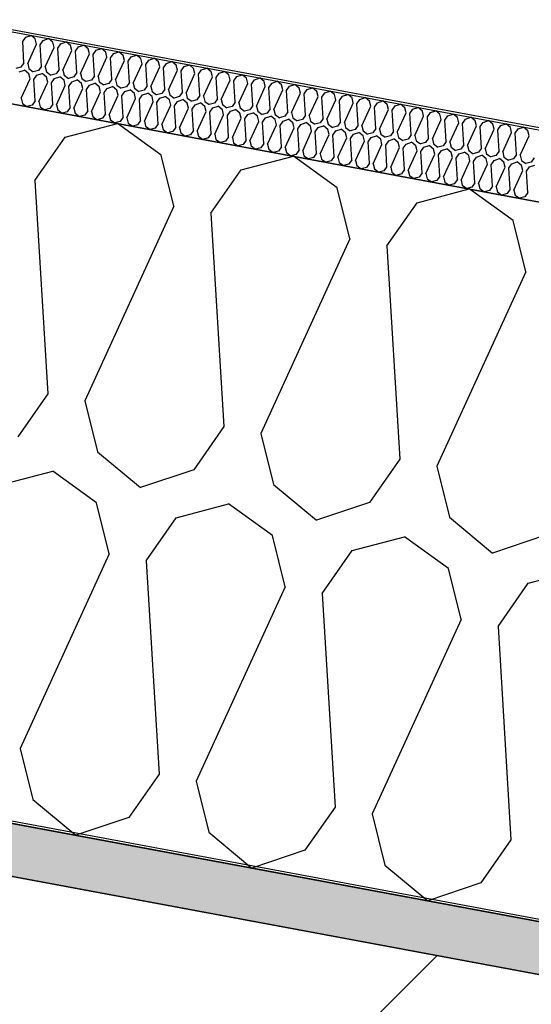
# Model space of a CAD drawing. Header units: millimetres. Extents: x -20520 to 12860, y -2780 to 10870.
# Tile 45 of 147: x -9903 to -9686, y 7308 to 7726. Entities that reach past the tile are written whole.
import ezdxf

# ---------------------------------------------------------------- set-up
doc = ezdxf.new("R2010")
doc.units = ezdxf.units.MM
doc.header["$LTSCALE"] = 0.5
doc.header["$MEASUREMENT"] = 0
doc.linetypes.add('PLINE', pattern=[0])
for name, color, linetype in [('0(Nye konstruksjoner)', 7, 'Continuous'), ('223- Bjelker (Skravur)(Nye konstruksjoner)', 7, 'Continuous'), ('262- Taktekking (Skravur)(Nye konstruksjoner)', 7, 'Continuous'), ('858- Detaljer(Nye konstruksjoner)', 7, 'Continuous')]:
    doc.layers.add(name, color=color, linetype=linetype)
doc.linetypes.add('Membran', pattern='A,0,[2,A-2607.160 Prinsippsnitt fløy F1.Shx,S=0.253968,R=0,X=0,Y=0],-32,0', length=32)
doc.dimstyles.new('GENERATED_STYLE__1', dxfattribs={"dimtxt": 0.18, "dimasz": 76, "dimexe": 0.18, "dimexo": 0.0625, "dimgap": 0, "dimtad": 0, "dimtih": 1, "dimtoh": 1, "dimdec": 4, "dimzin": 0, "dimdsep": 46, "dimcen": 0.09, "dimadec": 0, "dimazin": 0, "dimtfac": 1, "dimtdec": 4, "dimtmove": 0, "dimatfit": 3, "dimldrblk": 'ARROWHEAD_17', "dimfxl": 1, "dimtolj": 1, "dimtzin": 0, "dimarcsym": 0})

# ---------------------------------------------------------------- blocks, each defined once
blk = doc.blocks.new('*X26')
at = {"layer": '262- Taktekking (Skravur)(Nye konstruksjoner)', "linetype": 'PLINE'}
for p, q in [((-9902.09, 7716.65), (-9900.81, 7718.48)), ((-9901.54, 7707.6), (-9902.09, 7716.65)), ((-9900.81, 7718.48), (-9898.56, 7719.24)), ((-9896.74, 7717.72), (-9898.56, 7719.24)), ((-9896.2, 7715.55), (-9896.74, 7717.72)), ((-9894.63, 7715.26), (-9893.35, 7717.09)), ((-9893.35, 7717.09), (-9891.1, 7717.85)), ((-9889.28, 7716.33), (-9891.1, 7717.85)), ((-9888.74, 7714.16), (-9889.28, 7716.33)), ((-9885.89, 7715.7), (-9883.64, 7716.46)), ((-9881.82, 7714.94), (-9883.64, 7716.46)), ((-9899.97, 7707.3), (-9896.2, 7715.55)), ((-9894.08, 7706.21), (-9894.63, 7715.26)), ((-9892.51, 7705.92), (-9888.74, 7714.16)), ((-9887.17, 7713.87), (-9885.89, 7715.7)), ((-9886.62, 7704.82), (-9887.17, 7713.87)), ((-9885.05, 7704.53), (-9881.28, 7712.77)), ((-9881.28, 7712.77), (-9881.82, 7714.94)), ((-9879.71, 7712.48), (-9878.43, 7714.31)), ((-9879.16, 7703.43), (-9879.71, 7712.48)), ((-9878.43, 7714.31), (-9876.18, 7715.07)), ((-9874.36, 7713.55), (-9876.18, 7715.07)), ((-9873.82, 7711.38), (-9874.36, 7713.55)), ((-9872.25, 7711.09), (-9870.97, 7712.92)), ((-9870.97, 7712.92), (-9868.72, 7713.68)), ((-9866.9, 7712.16), (-9868.72, 7713.68)), ((-9866.36, 7709.99), (-9866.9, 7712.16)), ((-9863.51, 7711.53), (-9861.26, 7712.29)), ((-9859.44, 7710.77), (-9861.26, 7712.29)), ((-9877.59, 7703.14), (-9873.82, 7711.38)), ((-9871.7, 7702.04), (-9872.25, 7711.09)), ((-9870.13, 7701.75), (-9866.36, 7709.99)), ((-9864.79, 7709.7), (-9863.51, 7711.53)), ((-9864.24, 7700.65), (-9864.79, 7709.7)), ((-9862.67, 7700.36), (-9858.9, 7708.61)), ((-9858.9, 7708.61), (-9859.44, 7710.77)), ((-9857.33, 7708.31), (-9856.05, 7710.14)), ((-9856.78, 7699.26), (-9857.33, 7708.31)), ((-9856.05, 7710.14), (-9853.8, 7710.9)), ((-9851.98, 7709.38), (-9853.8, 7710.9)), ((-9851.44, 7707.22), (-9851.98, 7709.38)), ((-9849.87, 7706.92), (-9848.59, 7708.75)), ((-9848.59, 7708.75), (-9846.34, 7709.51)), ((-9844.52, 7707.99), (-9846.34, 7709.51)), ((-9843.98, 7705.83), (-9844.52, 7707.99)), ((-9841.13, 7707.36), (-9838.88, 7708.12)), ((-9837.06, 7706.6), (-9838.88, 7708.12)), ((-9902.82, 7705.77), (-9905.04, 7705.18)), ((-9903.56, 7703.73), (-9901.31, 7704.49)), ((-9901.54, 7707.6), (-9902.82, 7705.77)), ((-9899.48, 7702.97), (-9901.31, 7704.49)), ((-9899.97, 7707.3), (-9899.44, 7705.14)), ((-9899.44, 7705.14), (-9897.58, 7703.79)), ((-9895.36, 7704.38), (-9897.58, 7703.79)), ((-9894.08, 7706.21), (-9895.36, 7704.38)), ((-9892.51, 7705.92), (-9891.98, 7703.75)), ((-9886.62, 7704.82), (-9887.9, 7702.99)), ((-9885.05, 7704.53), (-9884.52, 7702.36)), ((-9855.21, 7698.97), (-9851.44, 7707.22)), ((-9849.32, 7697.87), (-9849.87, 7706.92)), ((-9847.75, 7697.58), (-9843.98, 7705.83)), ((-9842.41, 7705.54), (-9841.13, 7707.36)), ((-9841.86, 7696.48), (-9842.41, 7705.54)), ((-9840.3, 7696.19), (-9836.52, 7704.44)), ((-9836.52, 7704.44), (-9837.06, 7706.6)), ((-9834.95, 7704.15), (-9833.67, 7705.97)), ((-9834.4, 7695.09), (-9834.95, 7704.15)), ((-9833.67, 7705.97), (-9831.42, 7706.73)), ((-9829.6, 7705.22), (-9831.42, 7706.73)), ((-9829.06, 7703.05), (-9829.6, 7705.22)), ((-9827.49, 7702.76), (-9826.21, 7704.58)), ((-9826.21, 7704.58), (-9823.96, 7705.34)), ((-9822.14, 7703.83), (-9823.96, 7705.34)), ((-9821.6, 7701.66), (-9822.14, 7703.83)), ((-9818.75, 7703.2), (-9816.51, 7703.95)), ((-9814.68, 7702.44), (-9816.51, 7703.95)), ((-9902.72, 7692.56), (-9898.94, 7700.81)), ((-9898.94, 7700.81), (-9899.48, 7702.97)), ((-9897.38, 7700.51), (-9896.1, 7702.34)), ((-9896.83, 7691.46), (-9897.38, 7700.51)), ((-9896.1, 7702.34), (-9893.85, 7703.1)), ((-9892.02, 7701.58), (-9893.85, 7703.1)), ((-9891.49, 7699.42), (-9892.02, 7701.58)), ((-9891.98, 7703.75), (-9890.12, 7702.4)), ((-9887.9, 7702.99), (-9890.12, 7702.4)), ((-9889.92, 7699.12), (-9888.64, 7700.95)), ((-9888.64, 7700.95), (-9886.39, 7701.71)), ((-9884.56, 7700.19), (-9886.39, 7701.71)), ((-9884.03, 7698.03), (-9884.56, 7700.19)), ((-9884.52, 7702.36), (-9882.66, 7701.02)), ((-9880.44, 7701.6), (-9882.66, 7701.02)), ((-9881.18, 7699.56), (-9878.93, 7700.32)), ((-9879.16, 7703.43), (-9880.44, 7701.6)), ((-9877.1, 7698.8), (-9878.93, 7700.32)), ((-9877.59, 7703.14), (-9877.06, 7700.97)), ((-9877.06, 7700.97), (-9875.2, 7699.63)), ((-9872.98, 7700.21), (-9875.2, 7699.63)), ((-9871.7, 7702.04), (-9872.98, 7700.21)), ((-9870.13, 7701.75), (-9869.6, 7699.58)), ((-9864.24, 7700.65), (-9865.52, 7698.82)), ((-9862.67, 7700.36), (-9862.14, 7698.19)), ((-9832.84, 7694.8), (-9829.06, 7703.05)), ((-9826.94, 7693.7), (-9827.49, 7702.76)), ((-9825.38, 7693.41), (-9821.6, 7701.66)), ((-9820.03, 7701.37), (-9818.75, 7703.2)), ((-9819.48, 7692.31), (-9820.03, 7701.37)), ((-9817.92, 7692.02), (-9814.14, 7700.27)), ((-9814.14, 7700.27), (-9814.68, 7702.44)), ((-9812.58, 7699.98), (-9811.29, 7701.81)), ((-9812.02, 7690.92), (-9812.58, 7699.98)), ((-9811.29, 7701.81), (-9809.05, 7702.56)), ((-9807.22, 7701.05), (-9809.05, 7702.56)), ((-9806.68, 7698.88), (-9807.22, 7701.05)), ((-9805.12, 7698.59), (-9803.83, 7700.42)), ((-9803.83, 7700.42), (-9801.59, 7701.17)), ((-9799.76, 7699.66), (-9801.59, 7701.17)), ((-9799.22, 7697.49), (-9799.76, 7699.66)), ((-9796.38, 7699.03), (-9794.13, 7699.79)), ((-9792.3, 7698.27), (-9794.13, 7699.79)), ((-9895.26, 7691.17), (-9891.49, 7699.42)), ((-9889.37, 7690.07), (-9889.92, 7699.12)), ((-9887.8, 7689.78), (-9884.03, 7698.03)), ((-9882.46, 7697.74), (-9881.18, 7699.56)), ((-9881.91, 7688.68), (-9882.46, 7697.74)), ((-9880.34, 7688.39), (-9876.57, 7696.64)), ((-9876.57, 7696.64), (-9877.1, 7698.8)), ((-9875, 7696.35), (-9873.72, 7698.17)), ((-9874.45, 7687.29), (-9875, 7696.35)), ((-9873.72, 7698.17), (-9871.47, 7698.93)), ((-9869.64, 7697.42), (-9871.47, 7698.93)), ((-9869.11, 7695.25), (-9869.64, 7697.42)), ((-9869.6, 7699.58), (-9867.74, 7698.24)), ((-9865.52, 7698.82), (-9867.74, 7698.24)), ((-9867.54, 7694.96), (-9866.26, 7696.78)), ((-9866.26, 7696.78), (-9864.01, 7697.54)), ((-9862.18, 7696.03), (-9864.01, 7697.54)), ((-9861.65, 7693.86), (-9862.18, 7696.03)), ((-9862.14, 7698.19), (-9860.28, 7696.85)), ((-9858.06, 7697.43), (-9860.28, 7696.85)), ((-9858.8, 7695.4), (-9856.55, 7696.15)), ((-9856.78, 7699.26), (-9858.06, 7697.43)), ((-9854.72, 7694.64), (-9856.55, 7696.15)), ((-9855.21, 7698.97), (-9854.68, 7696.8)), ((-9854.68, 7696.8), (-9852.82, 7695.46)), ((-9850.6, 7696.04), (-9852.82, 7695.46)), ((-9849.32, 7697.87), (-9850.6, 7696.04)), ((-9847.75, 7697.58), (-9847.22, 7695.41)), ((-9841.86, 7696.48), (-9843.14, 7694.65)), ((-9840.3, 7696.19), (-9839.76, 7694.02)), ((-9810.46, 7690.63), (-9806.68, 7698.88)), ((-9804.56, 7689.54), (-9805.12, 7698.59)), ((-9803, 7689.24), (-9799.22, 7697.49)), ((-9797.66, 7697.2), (-9796.38, 7699.03)), ((-9797.1, 7688.15), (-9797.66, 7697.2)), ((-9795.54, 7687.85), (-9791.76, 7696.1)), ((-9791.76, 7696.1), (-9792.3, 7698.27)), ((-9790.2, 7695.81), (-9788.92, 7697.64)), ((-9789.64, 7686.76), (-9790.2, 7695.81)), ((-9788.92, 7697.64), (-9786.67, 7698.4)), ((-9784.84, 7696.88), (-9786.67, 7698.4)), ((-9784.3, 7694.71), (-9784.84, 7696.88)), ((-9782.74, 7694.42), (-9781.46, 7696.25)), ((-9781.46, 7696.25), (-9779.21, 7697.01)), ((-9777.38, 7695.49), (-9779.21, 7697.01)), ((-9776.84, 7693.32), (-9777.38, 7695.49)), ((-9774, 7694.86), (-9771.75, 7695.62)), ((-9769.92, 7694.1), (-9771.75, 7695.62)), ((-9902.72, 7692.56), (-9902.18, 7690.39)), ((-9896.83, 7691.46), (-9898.11, 7689.63)), ((-9872.88, 7687), (-9869.11, 7695.25)), ((-9866.99, 7685.9), (-9867.54, 7694.96)), ((-9865.42, 7685.61), (-9861.65, 7693.86)), ((-9860.08, 7693.57), (-9858.8, 7695.4)), ((-9859.53, 7684.51), (-9860.08, 7693.57)), ((-9857.96, 7684.22), (-9854.19, 7692.47)), ((-9854.19, 7692.47), (-9854.72, 7694.64)), ((-9852.62, 7692.18), (-9851.34, 7694.01)), ((-9852.07, 7683.12), (-9852.62, 7692.18)), ((-9851.34, 7694.01), (-9849.09, 7694.76)), ((-9847.26, 7693.25), (-9849.09, 7694.76)), ((-9846.73, 7691.08), (-9847.26, 7693.25)), ((-9847.22, 7695.41), (-9845.36, 7694.07)), ((-9843.14, 7694.65), (-9845.36, 7694.07)), ((-9845.16, 7690.79), (-9843.88, 7692.62)), ((-9843.88, 7692.62), (-9841.63, 7693.37)), ((-9839.8, 7691.86), (-9841.63, 7693.37)), ((-9839.27, 7689.69), (-9839.8, 7691.86)), ((-9839.76, 7694.02), (-9837.9, 7692.68)), ((-9835.68, 7693.26), (-9837.9, 7692.68)), ((-9836.42, 7691.23), (-9834.17, 7691.99)), ((-9834.4, 7695.09), (-9835.68, 7693.26)), ((-9832.35, 7690.47), (-9834.17, 7691.99)), ((-9832.84, 7694.8), (-9832.3, 7692.63)), ((-9832.3, 7692.63), (-9830.44, 7691.29)), ((-9828.22, 7691.88), (-9830.44, 7691.29)), ((-9826.94, 7693.7), (-9828.22, 7691.88)), ((-9825.38, 7693.41), (-9824.84, 7691.24)), ((-9819.48, 7692.31), (-9820.76, 7690.49)), ((-9817.92, 7692.02), (-9817.38, 7689.86)), ((-9788.08, 7686.47), (-9784.3, 7694.71)), ((-9782.19, 7685.37), (-9782.74, 7694.42)), ((-9780.62, 7685.08), (-9776.84, 7693.32)), ((-9775.28, 7693.03), (-9774, 7694.86)), ((-9774.73, 7683.98), (-9775.28, 7693.03)), ((-9773.16, 7683.69), (-9769.38, 7691.93)), ((-9769.38, 7691.93), (-9769.92, 7694.1)), ((-9767.82, 7691.64), (-9766.54, 7693.47)), ((-9767.27, 7682.59), (-9767.82, 7691.64)), ((-9766.54, 7693.47), (-9764.29, 7694.23)), ((-9762.46, 7692.71), (-9764.29, 7694.23)), ((-9761.93, 7690.54), (-9762.46, 7692.71)), ((-9760.36, 7690.25), (-9759.08, 7692.08)), ((-9759.08, 7692.08), (-9756.83, 7692.84)), ((-9755, 7691.32), (-9756.83, 7692.84)), ((-9754.47, 7689.16), (-9755, 7691.32)), ((-9751.62, 7690.69), (-9749.37, 7691.45)), ((-9747.54, 7689.93), (-9749.37, 7691.45)), ((-9902.18, 7690.39), (-9900.32, 7689.05)), ((-9898.11, 7689.63), (-9900.32, 7689.05)), ((-9895.26, 7691.17), (-9894.72, 7689)), ((-9894.72, 7689), (-9892.86, 7687.66)), ((-9890.65, 7688.24), (-9892.86, 7687.66)), ((-9889.37, 7690.07), (-9890.65, 7688.24)), ((-9887.8, 7689.78), (-9887.26, 7687.61)), ((-9887.26, 7687.61), (-9885.4, 7686.27)), ((-9881.91, 7688.68), (-9883.19, 7686.85)), ((-9880.34, 7688.39), (-9879.8, 7686.22)), ((-9874.45, 7687.29), (-9875.73, 7685.46)), ((-9850.5, 7682.83), (-9846.73, 7691.08)), ((-9844.61, 7681.74), (-9845.16, 7690.79)), ((-9843.04, 7681.44), (-9839.27, 7689.69)), ((-9837.7, 7689.4), (-9836.42, 7691.23)), ((-9837.15, 7680.35), (-9837.7, 7689.4)), ((-9835.58, 7680.05), (-9831.81, 7688.3)), ((-9831.81, 7688.3), (-9832.35, 7690.47)), ((-9830.24, 7688.01), (-9828.96, 7689.84)), ((-9829.69, 7678.96), (-9830.24, 7688.01)), ((-9828.96, 7689.84), (-9826.71, 7690.6)), ((-9824.89, 7689.08), (-9826.71, 7690.6)), ((-9824.35, 7686.91), (-9824.89, 7689.08)), ((-9824.84, 7691.24), (-9822.98, 7689.9)), ((-9820.76, 7690.49), (-9822.98, 7689.9)), ((-9822.78, 7686.62), (-9821.5, 7688.45)), ((-9821.5, 7688.45), (-9819.25, 7689.21)), ((-9817.43, 7687.69), (-9819.25, 7689.21)), ((-9816.89, 7685.52), (-9817.43, 7687.69)), ((-9817.38, 7689.86), (-9815.52, 7688.51)), ((-9813.3, 7689.1), (-9815.52, 7688.51)), ((-9814.04, 7687.06), (-9811.79, 7687.82)), ((-9812.02, 7690.92), (-9813.3, 7689.1)), ((-9809.97, 7686.3), (-9811.79, 7687.82)), ((-9810.46, 7690.63), (-9809.92, 7688.47)), ((-9809.92, 7688.47), (-9808.06, 7687.12)), ((-9805.85, 7687.71), (-9808.06, 7687.12)), ((-9804.56, 7689.54), (-9805.85, 7687.71)), ((-9803, 7689.24), (-9802.46, 7687.08)), ((-9797.1, 7688.15), (-9798.39, 7686.32)), ((-9795.54, 7687.85), (-9795, 7685.69)), ((-9765.7, 7682.3), (-9761.93, 7690.54)), ((-9759.81, 7681.2), (-9760.36, 7690.25)), ((-9758.24, 7680.91), (-9754.47, 7689.16)), ((-9752.9, 7688.86), (-9751.62, 7690.69)), ((-9752.35, 7679.81), (-9752.9, 7688.86)), ((-9750.78, 7679.52), (-9747.01, 7687.77)), ((-9747.01, 7687.77), (-9747.54, 7689.93)), ((-9745.44, 7687.47), (-9744.16, 7689.3)), ((-9744.89, 7678.42), (-9745.44, 7687.47)), ((-9744.16, 7689.3), (-9741.91, 7690.06)), ((-9740.08, 7688.54), (-9741.91, 7690.06)), ((-9739.55, 7686.38), (-9740.08, 7688.54)), ((-9737.98, 7686.08), (-9736.7, 7687.91)), ((-9736.7, 7687.91), (-9734.45, 7688.67)), ((-9732.62, 7687.15), (-9734.45, 7688.67)), ((-9732.09, 7684.99), (-9732.62, 7687.15)), ((-9729.24, 7686.52), (-9726.99, 7687.28)), ((-9725.16, 7685.77), (-9726.99, 7687.28)), ((-9883.19, 7686.85), (-9885.4, 7686.27)), ((-9879.8, 7686.22), (-9877.95, 7684.88)), ((-9875.73, 7685.46), (-9877.95, 7684.88)), ((-9872.88, 7687), (-9872.34, 7684.83)), ((-9872.34, 7684.83), (-9870.49, 7683.49)), ((-9868.27, 7684.08), (-9870.49, 7683.49)), ((-9866.99, 7685.9), (-9868.27, 7684.08)), ((-9865.42, 7685.61), (-9864.88, 7683.44)), ((-9864.88, 7683.44), (-9863.03, 7682.1)), ((-9859.53, 7684.51), (-9860.81, 7682.69)), ((-9857.96, 7684.22), (-9857.42, 7682.06)), ((-9852.07, 7683.12), (-9853.35, 7681.3)), ((-9828.12, 7678.67), (-9824.35, 7686.91)), ((-9822.23, 7677.57), (-9822.78, 7686.62)), ((-9820.66, 7677.28), (-9816.89, 7685.52)), ((-9815.32, 7685.23), (-9814.04, 7687.06)), ((-9814.77, 7676.18), (-9815.32, 7685.23)), ((-9813.2, 7675.89), (-9809.43, 7684.13)), ((-9809.43, 7684.13), (-9809.97, 7686.3)), ((-9807.86, 7683.84), (-9806.58, 7685.67)), ((-9807.31, 7674.79), (-9807.86, 7683.84)), ((-9806.58, 7685.67), (-9804.33, 7686.43)), ((-9802.51, 7684.91), (-9804.33, 7686.43)), ((-9801.97, 7682.74), (-9802.51, 7684.91)), ((-9802.46, 7687.08), (-9800.6, 7685.73)), ((-9798.39, 7686.32), (-9800.6, 7685.73)), ((-9800.4, 7682.45), (-9799.12, 7684.28)), ((-9799.12, 7684.28), (-9796.87, 7685.04)), ((-9795.05, 7683.52), (-9796.87, 7685.04)), ((-9794.51, 7681.36), (-9795.05, 7683.52)), ((-9795, 7685.69), (-9793.14, 7684.34)), ((-9790.93, 7684.93), (-9793.14, 7684.34)), ((-9791.66, 7682.89), (-9789.41, 7683.65)), ((-9789.64, 7686.76), (-9790.93, 7684.93)), ((-9787.59, 7682.13), (-9789.41, 7683.65)), ((-9788.08, 7686.47), (-9787.54, 7684.3)), ((-9787.54, 7684.3), (-9785.68, 7682.95)), ((-9783.47, 7683.54), (-9785.68, 7682.95)), ((-9782.19, 7685.37), (-9783.47, 7683.54)), ((-9780.62, 7685.08), (-9780.08, 7682.91)), ((-9774.73, 7683.98), (-9776.01, 7682.15)), ((-9773.16, 7683.69), (-9772.62, 7681.52)), ((-9743.32, 7678.13), (-9739.55, 7686.38)), ((-9737.43, 7677.03), (-9737.98, 7686.08)), ((-9735.86, 7676.74), (-9732.09, 7684.99)), ((-9730.52, 7684.7), (-9729.24, 7686.52)), ((-9729.97, 7675.64), (-9730.52, 7684.7)), ((-9728.4, 7675.35), (-9724.63, 7683.6)), ((-9724.63, 7683.6), (-9725.16, 7685.77)), ((-9723.06, 7683.31), (-9721.78, 7685.13)), ((-9722.51, 7674.25), (-9723.06, 7683.31)), ((-9721.78, 7685.13), (-9719.53, 7685.89)), ((-9717.7, 7684.38), (-9719.53, 7685.89)), ((-9717.17, 7682.21), (-9717.7, 7684.38)), ((-9715.6, 7681.92), (-9714.32, 7683.75)), ((-9714.32, 7683.75), (-9712.07, 7684.5)), ((-9710.24, 7682.99), (-9712.07, 7684.5)), ((-9709.71, 7680.82), (-9710.24, 7682.99)), ((-9706.86, 7682.36), (-9704.61, 7683.11)), ((-9702.79, 7681.6), (-9704.61, 7683.11)), ((-9860.81, 7682.69), (-9863.03, 7682.1)), ((-9857.42, 7682.06), (-9855.57, 7680.71)), ((-9853.35, 7681.3), (-9855.57, 7680.71)), ((-9850.5, 7682.83), (-9849.96, 7680.67)), ((-9849.96, 7680.67), (-9848.11, 7679.32)), ((-9845.89, 7679.91), (-9848.11, 7679.32)), ((-9844.61, 7681.74), (-9845.89, 7679.91)), ((-9843.04, 7681.44), (-9842.5, 7679.28)), ((-9842.5, 7679.28), (-9840.65, 7677.93)), ((-9837.15, 7680.35), (-9838.43, 7678.52)), ((-9835.58, 7680.05), (-9835.04, 7677.89)), ((-9829.69, 7678.96), (-9830.97, 7677.13)), ((-9805.74, 7674.5), (-9801.97, 7682.74)), ((-9799.85, 7673.4), (-9800.4, 7682.45)), ((-9798.28, 7673.11), (-9794.51, 7681.36)), ((-9792.94, 7681.06), (-9791.66, 7682.89)), ((-9792.39, 7672.01), (-9792.94, 7681.06)), ((-9790.82, 7671.72), (-9787.05, 7679.97)), ((-9787.05, 7679.97), (-9787.59, 7682.13)), ((-9785.48, 7679.67), (-9784.2, 7681.5)), ((-9784.93, 7670.62), (-9785.48, 7679.67)), ((-9784.2, 7681.5), (-9781.95, 7682.26)), ((-9780.13, 7680.74), (-9781.95, 7682.26)), ((-9779.59, 7678.58), (-9780.13, 7680.74)), ((-9780.08, 7682.91), (-9778.22, 7681.57)), ((-9776.01, 7682.15), (-9778.22, 7681.57)), ((-9778.02, 7678.28), (-9776.74, 7680.11)), ((-9776.74, 7680.11), (-9774.49, 7680.87)), ((-9772.67, 7679.35), (-9774.49, 7680.87)), ((-9772.13, 7677.19), (-9772.67, 7679.35)), ((-9772.62, 7681.52), (-9770.76, 7680.18)), ((-9768.55, 7680.76), (-9770.76, 7680.18)), ((-9769.28, 7678.72), (-9767.03, 7679.48)), ((-9767.27, 7682.59), (-9768.55, 7680.76)), ((-9765.21, 7677.97), (-9767.03, 7679.48)), ((-9765.7, 7682.3), (-9765.16, 7680.13)), ((-9765.16, 7680.13), (-9763.3, 7678.79)), ((-9761.09, 7679.37), (-9763.3, 7678.79)), ((-9759.81, 7681.2), (-9761.09, 7679.37)), ((-9758.24, 7680.91), (-9757.7, 7678.74)), ((-9752.35, 7679.81), (-9753.63, 7677.98)), ((-9750.78, 7679.52), (-9750.24, 7677.35)), ((-9720.94, 7673.96), (-9717.17, 7682.21)), ((-9715.05, 7672.86), (-9715.6, 7681.92)), ((-9713.48, 7672.57), (-9709.71, 7680.82)), ((-9708.14, 7680.53), (-9706.86, 7682.36)), ((-9707.59, 7671.47), (-9708.14, 7680.53)), ((-9706.02, 7671.18), (-9702.25, 7679.43)), ((-9702.25, 7679.43), (-9702.79, 7681.6)), ((-9700.68, 7679.14), (-9699.4, 7680.97)), ((-9700.13, 7670.09), (-9700.68, 7679.14)), ((-9699.4, 7680.97), (-9697.15, 7681.72)), ((-9695.33, 7680.21), (-9697.15, 7681.72)), ((-9694.79, 7678.04), (-9695.33, 7680.21)), ((-9693.22, 7677.75), (-9691.94, 7679.58)), ((-9691.94, 7679.58), (-9689.69, 7680.33)), ((-9687.87, 7678.82), (-9689.69, 7680.33)), ((-9687.33, 7676.65), (-9687.87, 7678.82)), ((-9838.43, 7678.52), (-9840.65, 7677.93)), ((-9835.04, 7677.89), (-9833.19, 7676.54)), ((-9830.97, 7677.13), (-9833.19, 7676.54)), ((-9828.12, 7678.67), (-9827.59, 7676.5)), ((-9827.59, 7676.5), (-9825.73, 7675.15)), ((-9823.51, 7675.74), (-9825.73, 7675.15)), ((-9822.23, 7677.57), (-9823.51, 7675.74)), ((-9820.66, 7677.28), (-9820.13, 7675.11)), ((-9820.13, 7675.11), (-9818.27, 7673.77)), ((-9814.77, 7676.18), (-9816.05, 7674.35)), ((-9813.2, 7675.89), (-9812.67, 7673.72)), ((-9807.31, 7674.79), (-9808.59, 7672.96)), ((-9783.36, 7670.33), (-9779.59, 7678.58)), ((-9777.47, 7669.23), (-9778.02, 7678.28)), ((-9775.9, 7668.94), (-9772.13, 7677.19)), ((-9770.56, 7676.9), (-9769.28, 7678.72)), ((-9770.01, 7667.84), (-9770.56, 7676.9)), ((-9768.45, 7667.55), (-9764.67, 7675.8)), ((-9764.67, 7675.8), (-9765.21, 7677.97)), ((-9763.1, 7675.51), (-9761.82, 7677.33)), ((-9762.55, 7666.45), (-9763.1, 7675.51)), ((-9761.82, 7677.33), (-9759.57, 7678.09)), ((-9757.75, 7676.58), (-9759.57, 7678.09)), ((-9757.21, 7674.41), (-9757.75, 7676.58)), ((-9757.7, 7678.74), (-9755.84, 7677.4)), ((-9753.63, 7677.98), (-9755.84, 7677.4)), ((-9755.64, 7674.12), (-9754.36, 7675.95)), ((-9754.36, 7675.95), (-9752.11, 7676.7)), ((-9750.29, 7675.19), (-9752.11, 7676.7)), ((-9749.75, 7673.02), (-9750.29, 7675.19)), ((-9750.24, 7677.35), (-9748.38, 7676.01)), ((-9746.17, 7676.59), (-9748.38, 7676.01)), ((-9746.9, 7674.56), (-9744.66, 7675.31)), ((-9744.89, 7678.42), (-9746.17, 7676.59)), ((-9742.83, 7673.8), (-9744.66, 7675.31)), ((-9743.32, 7678.13), (-9742.78, 7675.96)), ((-9742.78, 7675.96), (-9740.93, 7674.62)), ((-9738.71, 7675.2), (-9740.93, 7674.62)), ((-9737.43, 7677.03), (-9738.71, 7675.2)), ((-9735.86, 7676.74), (-9735.32, 7674.57)), ((-9735.32, 7674.57), (-9733.47, 7673.23)), ((-9729.97, 7675.64), (-9731.25, 7673.81)), ((-9728.4, 7675.35), (-9727.86, 7673.18)), ((-9698.56, 7669.79), (-9694.79, 7678.04)), ((-9692.67, 7668.7), (-9693.22, 7677.75)), ((-9691.1, 7668.4), (-9687.33, 7676.65)), ((-9816.05, 7674.35), (-9818.27, 7673.77)), ((-9812.67, 7673.72), (-9810.81, 7672.38)), ((-9808.59, 7672.96), (-9810.81, 7672.38)), ((-9805.74, 7674.5), (-9805.21, 7672.33)), ((-9805.21, 7672.33), (-9803.35, 7670.99)), ((-9801.13, 7671.57), (-9803.35, 7670.99)), ((-9799.85, 7673.4), (-9801.13, 7671.57)), ((-9798.28, 7673.11), (-9797.75, 7670.94)), ((-9797.75, 7670.94), (-9795.89, 7669.6)), ((-9792.39, 7672.01), (-9793.67, 7670.18)), ((-9790.82, 7671.72), (-9790.29, 7669.55)), ((-9784.93, 7670.62), (-9786.21, 7668.79)), ((-9760.99, 7666.16), (-9757.21, 7674.41)), ((-9755.09, 7665.06), (-9755.64, 7674.12)), ((-9753.53, 7664.77), (-9749.75, 7673.02)), ((-9748.19, 7672.73), (-9746.9, 7674.56)), ((-9747.63, 7663.67), (-9748.19, 7672.73)), ((-9746.07, 7663.38), (-9742.29, 7671.63)), ((-9742.29, 7671.63), (-9742.83, 7673.8)), ((-9740.73, 7671.34), (-9739.44, 7673.17)), ((-9740.17, 7662.29), (-9740.73, 7671.34)), ((-9739.44, 7673.17), (-9737.2, 7673.92)), ((-9735.37, 7672.41), (-9737.2, 7673.92)), ((-9734.83, 7670.24), (-9735.37, 7672.41)), ((-9731.25, 7673.81), (-9733.47, 7673.23)), ((-9733.27, 7669.95), (-9731.98, 7671.78)), ((-9731.98, 7671.78), (-9729.74, 7672.53)), ((-9727.91, 7671.02), (-9729.74, 7672.53)), ((-9727.37, 7668.85), (-9727.91, 7671.02)), ((-9727.86, 7673.18), (-9726.01, 7671.84)), ((-9723.79, 7672.43), (-9726.01, 7671.84)), ((-9724.53, 7670.39), (-9722.28, 7671.15)), ((-9722.51, 7674.25), (-9723.79, 7672.43)), ((-9720.45, 7669.63), (-9722.28, 7671.15)), ((-9720.94, 7673.96), (-9720.4, 7671.79)), ((-9720.4, 7671.79), (-9718.55, 7670.45)), ((-9716.33, 7671.04), (-9718.55, 7670.45)), ((-9715.05, 7672.86), (-9716.33, 7671.04)), ((-9713.48, 7672.57), (-9712.94, 7670.41)), ((-9712.94, 7670.41), (-9711.09, 7669.06)), ((-9707.59, 7671.47), (-9708.87, 7669.65)), ((-9706.02, 7671.18), (-9705.48, 7669.02)), ((-9793.67, 7670.18), (-9795.89, 7669.6)), ((-9790.29, 7669.55), (-9788.43, 7668.21)), ((-9786.21, 7668.79), (-9788.43, 7668.21)), ((-9783.36, 7670.33), (-9782.83, 7668.16)), ((-9782.83, 7668.16), (-9780.97, 7666.82)), ((-9778.75, 7667.4), (-9780.97, 7666.82)), ((-9777.47, 7669.23), (-9778.75, 7667.4)), ((-9775.9, 7668.94), (-9775.37, 7666.77)), ((-9775.37, 7666.77), (-9773.51, 7665.43)), ((-9770.01, 7667.84), (-9771.29, 7666.01)), ((-9768.45, 7667.55), (-9767.91, 7665.38)), ((-9762.55, 7666.45), (-9763.83, 7664.63)), ((-9738.61, 7661.99), (-9734.83, 7670.24)), ((-9732.71, 7660.9), (-9733.27, 7669.95)), ((-9731.15, 7660.6), (-9727.37, 7668.85)), ((-9725.81, 7668.56), (-9724.53, 7670.39)), ((-9725.25, 7659.51), (-9725.81, 7668.56)), ((-9723.69, 7659.21), (-9719.91, 7667.46)), ((-9719.91, 7667.46), (-9720.45, 7669.63)), ((-9718.35, 7667.17), (-9717.07, 7669)), ((-9717.8, 7658.12), (-9718.35, 7667.17)), ((-9717.07, 7669), (-9714.82, 7669.76)), ((-9712.99, 7668.24), (-9714.82, 7669.76)), ((-9712.45, 7666.07), (-9712.99, 7668.24)), ((-9708.87, 7669.65), (-9711.09, 7669.06)), ((-9710.89, 7665.78), (-9709.61, 7667.61)), ((-9709.61, 7667.61), (-9707.36, 7668.37)), ((-9705.53, 7666.85), (-9707.36, 7668.37)), ((-9704.99, 7664.68), (-9705.53, 7666.85)), ((-9705.48, 7669.02), (-9703.63, 7667.67)), ((-9701.41, 7668.26), (-9703.63, 7667.67)), ((-9703.43, 7664.39), (-9702.15, 7666.22)), ((-9702.15, 7666.22), (-9699.9, 7666.98)), ((-9700.13, 7670.09), (-9701.41, 7668.26)), ((-9698.07, 7665.46), (-9699.9, 7666.98)), ((-9698.56, 7669.79), (-9698.03, 7667.63)), ((-9698.03, 7667.63), (-9696.17, 7666.28)), ((-9693.95, 7666.87), (-9696.17, 7666.28)), ((-9692.67, 7668.7), (-9693.95, 7666.87)), ((-9691.1, 7668.4), (-9690.57, 7666.24)), ((-9690.57, 7666.24), (-9688.71, 7664.89)), ((-9685.21, 7667.31), (-9686.49, 7665.48)), ((-9771.29, 7666.01), (-9773.51, 7665.43)), ((-9767.91, 7665.38), (-9766.05, 7664.04)), ((-9763.83, 7664.63), (-9766.05, 7664.04)), ((-9760.99, 7666.16), (-9760.45, 7663.99)), ((-9760.45, 7663.99), (-9758.59, 7662.65)), ((-9756.37, 7663.24), (-9758.59, 7662.65)), ((-9755.09, 7665.06), (-9756.37, 7663.24)), ((-9753.53, 7664.77), (-9752.99, 7662.61)), ((-9752.99, 7662.61), (-9751.13, 7661.26)), ((-9747.63, 7663.67), (-9748.91, 7661.85)), ((-9746.07, 7663.38), (-9745.53, 7661.22)), ((-9740.17, 7662.29), (-9741.46, 7660.46)), ((-9716.23, 7657.83), (-9712.45, 7666.07)), ((-9710.34, 7656.73), (-9710.89, 7665.78)), ((-9708.77, 7656.44), (-9704.99, 7664.68)), ((-9702.88, 7655.34), (-9703.43, 7664.39)), ((-9701.31, 7655.05), (-9697.53, 7663.29)), ((-9697.53, 7663.29), (-9698.07, 7665.46)), ((-9695.97, 7663), (-9694.69, 7664.83)), ((-9695.42, 7653.95), (-9695.97, 7663)), ((-9694.69, 7664.83), (-9692.44, 7665.59)), ((-9690.61, 7664.07), (-9692.44, 7665.59)), ((-9690.08, 7661.91), (-9690.61, 7664.07)), ((-9686.49, 7665.48), (-9688.71, 7664.89)), ((-9688.51, 7661.61), (-9687.23, 7663.44)), ((-9687.23, 7663.44), (-9684.98, 7664.2)), ((-9748.91, 7661.85), (-9751.13, 7661.26)), ((-9745.53, 7661.22), (-9743.67, 7659.87)), ((-9741.46, 7660.46), (-9743.67, 7659.87)), ((-9738.61, 7661.99), (-9738.07, 7659.83)), ((-9738.07, 7659.83), (-9736.21, 7658.48)), ((-9734, 7659.07), (-9736.21, 7658.48)), ((-9732.71, 7660.9), (-9734, 7659.07)), ((-9731.15, 7660.6), (-9730.61, 7658.44)), ((-9730.61, 7658.44), (-9728.75, 7657.09)), ((-9725.25, 7659.51), (-9726.54, 7657.68)), ((-9723.69, 7659.21), (-9723.15, 7657.05)), ((-9717.8, 7658.12), (-9719.08, 7656.29)), ((-9693.85, 7653.66), (-9690.08, 7661.91)), ((-9687.96, 7652.56), (-9688.51, 7661.61)), ((-9726.54, 7657.68), (-9728.75, 7657.09)), ((-9723.15, 7657.05), (-9721.29, 7655.7)), ((-9719.08, 7656.29), (-9721.29, 7655.7)), ((-9716.23, 7657.83), (-9715.69, 7655.66)), ((-9715.69, 7655.66), (-9713.83, 7654.32)), ((-9711.62, 7654.9), (-9713.83, 7654.32)), ((-9710.34, 7656.73), (-9711.62, 7654.9)), ((-9708.77, 7656.44), (-9708.23, 7654.27)), ((-9708.23, 7654.27), (-9706.37, 7652.93)), ((-9702.88, 7655.34), (-9704.16, 7653.51)), ((-9701.31, 7655.05), (-9700.77, 7652.88)), ((-9695.42, 7653.95), (-9696.7, 7652.12)), ((-9704.16, 7653.51), (-9706.37, 7652.93)), ((-9700.77, 7652.88), (-9698.91, 7651.54)), ((-9696.7, 7652.12), (-9698.91, 7651.54)), ((-9693.85, 7653.66), (-9693.31, 7651.49)), ((-9693.31, 7651.49), (-9691.45, 7650.15)), ((-9689.24, 7650.73), (-9691.45, 7650.15)), ((-9687.96, 7652.56), (-9689.24, 7650.73))]:
    blk.add_line(p, q, dxfattribs=at)
blk = doc.blocks.new('*X27')
at = {"layer": '223- Bjelker (Skravur)(Nye konstruksjoner)', "linetype": 'PLINE'}
for p, q in [((-9884.08, 7676.05), (-9861.91, 7681.89)), ((-9843.33, 7668.46), (-9861.91, 7681.89)), ((-9896.89, 7657.76), (-9884.08, 7676.05)), ((-9837.96, 7646.79), (-9843.33, 7668.46)), ((-9809.48, 7662.15), (-9787.31, 7668)), ((-9768.74, 7654.57), (-9787.31, 7668)), ((-9822.29, 7643.87), (-9809.48, 7662.15)), ((-9896.89, 7657.76), (-9891.37, 7567.23)), ((-9763.37, 7632.9), (-9768.74, 7654.57)), ((-9734.88, 7648.26), (-9712.72, 7654.11)), ((-9694.14, 7640.67), (-9712.72, 7654.11)), ((-9837.96, 7646.79), (-9875.7, 7564.31)), ((-9747.7, 7629.98), (-9734.88, 7648.26)), ((-9822.29, 7643.87), (-9816.78, 7553.34)), ((-9688.77, 7619), (-9694.14, 7640.67)), ((-9763.37, 7632.9), (-9801.1, 7550.42)), ((-9747.7, 7629.98), (-9742.18, 7539.45)), ((-9688.77, 7619), (-9726.51, 7536.53)), ((-9891.37, 7567.23), (-9904.18, 7548.95)), ((-9875.7, 7564.31), (-9870.33, 7542.65)), ((-9816.78, 7553.34), (-9829.59, 7535.06)), ((-9801.1, 7550.42), (-9795.73, 7528.75)), ((-9870.33, 7542.65), (-9852.08, 7527.48)), ((-9742.18, 7539.45), (-9754.99, 7521.16)), ((-9911.54, 7528.58), (-9889.37, 7534.43)), ((-9870.8, 7520.99), (-9889.37, 7534.43)), ((-9829.59, 7535.06), (-9852.08, 7527.48)), ((-9726.51, 7536.53), (-9721.14, 7514.86)), ((-9795.73, 7528.75), (-9777.48, 7513.59)), ((-9865.43, 7499.33), (-9870.8, 7520.99)), ((-9836.95, 7514.69), (-9814.78, 7520.54)), ((-9796.2, 7507.1), (-9814.78, 7520.54)), ((-9754.99, 7521.16), (-9777.48, 7513.59)), ((-9849.76, 7496.41), (-9836.95, 7514.69)), ((-9721.14, 7514.86), (-9702.88, 7499.7)), ((-9790.83, 7485.43), (-9796.2, 7507.1)), ((-9762.35, 7500.8), (-9740.18, 7506.64)), ((-9721.61, 7493.21), (-9740.18, 7506.64)), ((-9680.4, 7507.27), (-9702.88, 7499.7)), ((-9865.43, 7499.33), (-9903.16, 7416.85)), ((-9775.16, 7482.51), (-9762.35, 7500.8)), ((-9849.76, 7496.41), (-9844.24, 7405.88)), ((-9716.24, 7471.54), (-9721.61, 7493.21)), ((-9687.75, 7486.9), (-9665.59, 7492.75)), ((-9700.56, 7468.62), (-9687.75, 7486.9)), ((-9790.83, 7485.43), (-9828.57, 7402.96)), ((-9775.16, 7482.51), (-9769.64, 7391.98)), ((-9716.24, 7471.54), (-9753.97, 7389.06)), ((-9700.56, 7468.62), (-9695.05, 7378.09)), ((-9903.16, 7416.85), (-9897.79, 7395.18)), ((-9844.24, 7405.88), (-9857.05, 7387.59)), ((-9828.57, 7402.96), (-9823.2, 7381.29)), ((-9897.79, 7395.18), (-9879.54, 7380.02)), ((-9769.64, 7391.98), (-9782.46, 7373.7)), ((-9857.05, 7387.59), (-9879.54, 7380.02)), ((-9753.97, 7389.06), (-9748.6, 7367.4)), ((-9823.2, 7381.29), (-9804.94, 7366.13)), ((-9695.05, 7378.09), (-9707.86, 7359.81)), ((-9782.46, 7373.7), (-9804.94, 7366.13)), ((-9748.6, 7367.4), (-9730.35, 7352.23)), ((-9707.86, 7359.81), (-9730.35, 7352.23))]:
    blk.add_line(p, q, dxfattribs=at)
blk = doc.blocks.new('ARROWHEAD_17')
at = {"linetype": 'Continuous'}
for p, q in [((-0.1876, -0.7), (0.1876, 0.7)), ((0, 0), (-1, 0))]:
    blk.add_line(p, q, dxfattribs=at)

msp = doc.modelspace()

# ---------------------------------------------------------------- hatches: boundary and pattern name
at = {"layer": '223- Bjelker (Skravur)(Nye konstruksjoner)', "linetype": 'Continuous'}
h = msp.add_hatch(dxfattribs=at)
h.set_pattern_fill('Skrålinjer_3', color=256, style=0, pattern_type=2)
h.set_pattern_definition([(45, (0, 0), (-127.2792, 127.2792), [])])
h.paths.add_polyline_path([(-13100, 7450), (-12900, 7450), (-12900, 7411.58), (-7200, 6350), (-7000, 6350), (-7000, 6821.35), (-13100, 7957.42)])
h = msp.add_hatch(dxfattribs=at)
h.set_pattern_fill('Prikker_tett', color=256, style=0, pattern_type=2)
h.set_pattern_definition([(0, (0, 0), (0, 43.30127), [0, -25]), (0, (12.5, 21.65), (0, 43.30127), [0, -25])])
h.paths.add_polyline_path([(-12895, 7919.24), (-6445.74, 6718.12), (-6445.74, 6740.5), (-12895, 7941.62)])

# ---------------------------------------------------------------- linework, layer by layer
at = {"layer": '0(Nye konstruksjoner)', "linetype": 'Membran', "flags": 128}
msp.add_lwpolyline([(-12899, 5920), (-12899, 7943.39), (-6445.74, 6741.52), (-6445.74, 6473), (-150, 6473)], dxfattribs=at)
at = {"layer": '223- Bjelker (Skravur)(Nye konstruksjoner)', "linetype": 'PLINE', "flags": 128}
for points in [[(-12900, 7942.55), (-6445.74, 6740.5), (-6445.74, 7045.66), (-12900, 8247.71)], [(-13100, 7450), (-12900, 7450), (-12900, 7411.58), (-7200, 6350), (-7000, 6350), (-7000, 6821.35), (-13100, 7957.42)], [(-12895, 7919.24), (-6445.74, 6718.12), (-6445.74, 6740.5), (-12895, 7941.62)]]:
    msp.add_lwpolyline(points, close=True, dxfattribs=at)
at = {"layer": '262- Taktekking (Skravur)(Nye konstruksjoner)', "linetype": 'PLINE', "flags": 128}
msp.add_lwpolyline([(-12880, 8243.99), (-6225.74, 7004.69), (-6225.74, 7035.2), (-12880, 8274.5)], close=True, dxfattribs=at)
at = {"layer": '858- Detaljer(Nye konstruksjoner)', "linetype": 'Membran'}
msp.add_lwpolyline([(-13179, 8522.78), (-13179, 8579.38), (-12879, 8541.5), (-12879, 8275.33), (-6224.74, 7036.03), (-6224.74, 6860.37), (-729, 6722.98), (-729, 6653), (-231, 6653), (-231, 6950)], dxfattribs=at)

# ---------------------------------------------------------------- block references
at = {"layer": '223- Bjelker (Skravur)(Nye konstruksjoner)', "linetype": 'PLINE'}
msp.add_blockref('*X27', (0, 0), dxfattribs=at)
at = {"layer": '262- Taktekking (Skravur)(Nye konstruksjoner)', "linetype": 'PLINE'}
msp.add_blockref('*X26', (0, 0), dxfattribs=at)

# ---------------------------------------------------------------- leaders
at = {"layer": '858- Detaljer(Nye konstruksjoner)', "linetype": 'PLINE', "annotation_type": 0, "has_hookline": 1, "hookline_direction": 0, "text_width": 2111.8}
msp.add_leader([(-10986.77, 7346.87), (-10748.78, 8670.17), (-10331.57, 8624.74)], dimstyle='GENERATED_STYLE__1', dxfattribs=at)

doc.saveas('drawing.dxf')
